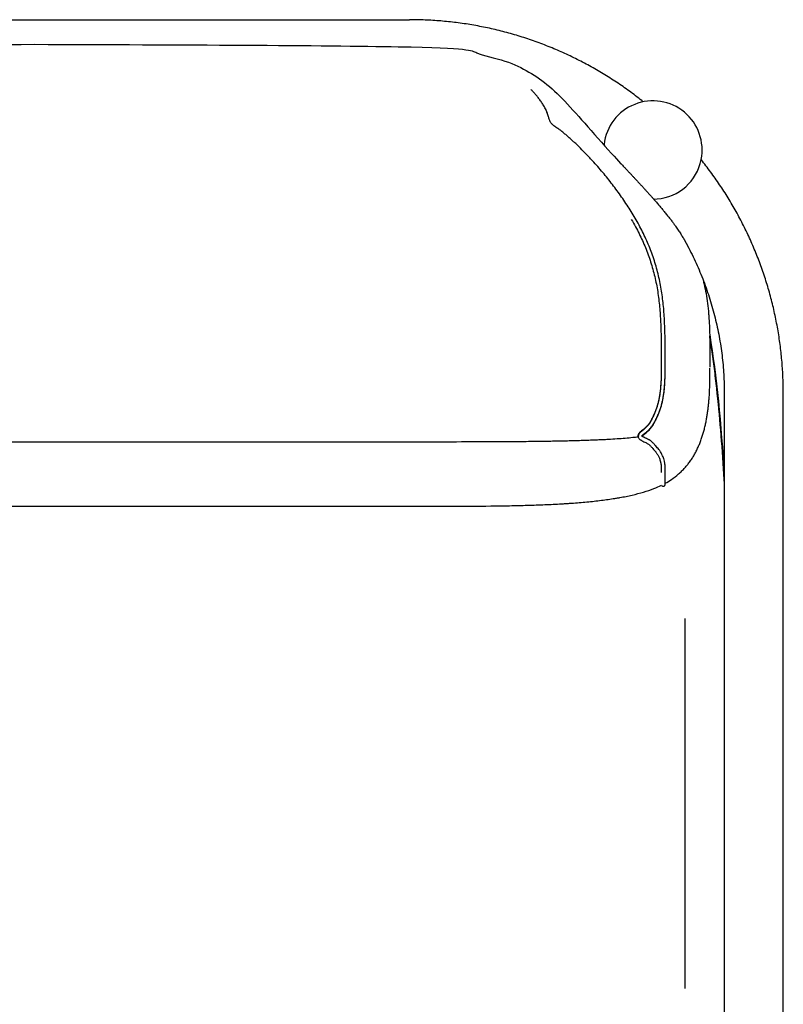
# Model space of a CAD drawing. Header units: millimetres. Extents: x -31695 to -21552, y 579 to 7253.
# Tile 33 of 35: x -25329 to -24931, y 4916 to 5429. Entities that reach past the tile are written whole.
import ezdxf

# ---------------------------------------------------------------- set-up
doc = ezdxf.new("R2010")
doc.units = ezdxf.units.MM
doc.layers.add('2d', color=7, linetype='Continuous', true_color=0x000000)

msp = doc.modelspace()

# ---------------------------------------------------------------- linework, layer by layer
at = {"layer": '2d', "linetype": 'Continuous'}
for p, q in [((-25024.19, 5363.99), (-25024.24, 5363.52)), ((-24998.33, 5335.38), (-24996.6, 5335.52)), ((-24982.08, 5116.8), (-24982.08, 4924.06))]:
    msp.add_line(p, q, dxfattribs=at)
for start, end in [(348.6615, 173.4197), (274.78, 348.6615)]:
    msp.add_arc((-24998.74, 5361.05), 25.62, start, end, dxfattribs=at)
for points, degree in [([(-25516.13, 5428.95), (-25418.49, 5428.95), (-25320.84, 5428.95)], 2), ([(-25320.84, 5428.95), (-25223.19, 5428.95), (-25125.55, 5428.95)], 2), ([(-25021.56, 5372.69), (-25021.56, 5372.69), (-25021.56, 5372.68), (-25021.57, 5372.68)], 3), ([(-24981.12, 5311.87), (-24981.05, 5311.73), (-24980.98, 5311.6), (-24980.82, 5311.3), (-24980.75, 5311.17), (-24980.68, 5311.03)], 5), ([(-24972.47, 5292.66), (-24972.44, 5292.51), (-24972.4, 5292.37), (-24972.37, 5292.23)], 3), ([(-24969.19, 5264.77), (-24965.65, 5243.28), (-24963.23, 5218.33), (-24961.58, 5191.19)], 3), ([(-24963.53, 5217.95), (-24964.69, 5229.39), (-24965.85, 5240.83)], 2), ([(-24961.58, 5234.24), (-24961.58, 4956.02), (-24961.58, 4677.79)], 2), ([(-24930.84, 4677.79), (-24930.84, 4956.02), (-24930.84, 5234.24)], 2), ([(-25004.54, 5211.94), (-25004.54, 5211.94), (-25004.54, 5211.94), (-25004.54, 5211.94)], 3), ([(-25004.54, 5211.93), (-25004.54, 5211.93), (-25004.54, 5211.93), (-25004.54, 5211.93)], 3), ([(-24961.58, 5190.79), (-24961.66, 5192.18), (-24961.73, 5193.56)], 2), ([(-24994.31, 5186.35), (-24994.09, 5185.9), (-24993.56, 5185.68), (-24993.07, 5185.84)], 3), ([(-24992.37, 5186.81), (-24992.37, 5186.81), (-24992.37, 5186.81), (-24992.37, 5186.81)], 3)]:
    msp.add_open_spline(points, degree=degree, dxfattribs=at)
for points, weights in [([(-25003.78, 5386.17), (-25057.15, 5428.95), (-25125.55, 5428.95)], [1, 0.943475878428, 1]), ([(-25054.48, 5382), (-25054.47, 5382), (-25054.47, 5382)], [0.975795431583, 0.975797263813, 0.975799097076]), ([(-24930.84, 5234.24), (-24930.84, 5302.64), (-24973.62, 5356.02)], [1, 0.943475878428, 1]), ([(-24980.68, 5311.03), (-24961.58, 5275.01), (-24961.58, 5234.24)], [0.978375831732, 0.959901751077, 1])]:
    msp.add_rational_spline(points, weights, degree=2, dxfattribs=at)
for points, weights, knots in [([(-25660.56, 5311.87), (-25656.07, 5320.22), (-25650.89, 5328.12), (-25617.41, 5363.19), (-25598.15, 5386.4), (-25580.01, 5402.77), (-25552.3, 5412.35), (-25529.43, 5416.13), (-25320.84, 5416.13)], [0.978821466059, 0.983387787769, 0.990447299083, 1, 1, 1, 1, 1, 1], [-28.834726, -28.834726, -28.834726, -28.834726, 0.043278, 0.043278, 8.699061, 17.354844, 26.010627, 34.66641, 34.66641, 34.66641, 34.66641]), ([(-25320.84, 5416.13), (-25112.25, 5416.13), (-25089.38, 5412.35), (-25061.67, 5402.77), (-25043.53, 5386.4), (-25024.27, 5363.19), (-24990.79, 5328.12), (-24985.61, 5320.22), (-24981.12, 5311.87)], [1, 1, 1, 1, 1, 1, 0.990447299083, 0.983387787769, 0.978821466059], [34.66641, 34.66641, 34.66641, 34.66641, 43.322193, 51.977976, 60.633759, 69.289542, 69.289542, 98.167545, 98.167545, 98.167545, 98.167545])]:
    msp.add_rational_spline(points, weights, degree=3, knots=knots, dxfattribs=at)
for points, knots in [([(-25004.54, 5211.93), (-25004.54, 5211.93), (-25004.52, 5211.99), (-25004.5, 5212.02), (-25004.46, 5212.08), (-25004.4, 5212.16), (-25004.35, 5212.22), (-25004.28, 5212.3), (-25004.19, 5212.4), (-25004.1, 5212.48), (-25004, 5212.58), (-25003.89, 5212.68), (-25003.78, 5212.78), (-25003.65, 5212.89), (-25003.52, 5213), (-25003.38, 5213.11), (-25003.1, 5213.34), (-25002.79, 5213.58), (-25002.49, 5213.81), (-25002.17, 5214.07), (-25001.85, 5214.31), (-25001.53, 5214.58), (-25001.37, 5214.71), (-25001.21, 5214.84), (-25001.06, 5214.98), (-25000.9, 5215.12), (-25000.75, 5215.26), (-25000.61, 5215.4), (-25000.33, 5215.67), (-25000.06, 5215.96), (-24999.82, 5216.26), (-24999.58, 5216.53), (-24999.36, 5216.82), (-24999.16, 5217.12), (-24998.96, 5217.4), (-24998.77, 5217.69), (-24998.59, 5217.98), (-24998.42, 5218.27), (-24998.26, 5218.56), (-24998.1, 5218.86), (-24997.94, 5219.15), (-24997.79, 5219.44), (-24997.65, 5219.73), (-24997.5, 5220.02), (-24997.35, 5220.31), (-24997.21, 5220.6), (-24996.91, 5221.2), (-24996.62, 5221.81), (-24996.34, 5222.42), (-24996.06, 5223.05), (-24995.78, 5223.68), (-24995.53, 5224.32), (-24995.27, 5224.96), (-24995.03, 5225.62), (-24994.81, 5226.28), (-24994.6, 5226.93), (-24994.41, 5227.59), (-24994.23, 5228.25), (-24994.05, 5228.91), (-24993.9, 5229.58), (-24993.75, 5230.24), (-24993.61, 5230.91), (-24993.48, 5231.58), (-24993.37, 5232.25), (-24993.14, 5233.59), (-24992.96, 5234.94), (-24992.83, 5236.29), (-24992.69, 5237.64), (-24992.6, 5238.99), (-24992.53, 5240.34), (-24992.47, 5241.69), (-24992.43, 5243.04), (-24992.4, 5244.39), (-24992.39, 5245.06), (-24992.39, 5245.73), (-24992.38, 5246.4), (-24992.37, 5247.07), (-24992.37, 5247.74), (-24992.37, 5248.41), (-24992.37, 5249.08), (-24992.37, 5249.75), (-24992.37, 5250.42), (-24992.37, 5250.91), (-24992.37, 5251.4), (-24992.37, 5251.89), (-24992.37, 5252.95), (-24992.37, 5254.01), (-24992.37, 5255.07), (-24992.38, 5256.48), (-24992.38, 5257.88), (-24992.39, 5259.29), (-24992.4, 5260.64), (-24992.42, 5261.98), (-24992.44, 5263.33), (-24992.47, 5264.67), (-24992.5, 5266.02), (-24992.54, 5267.36), (-24992.58, 5268.7), (-24992.63, 5270.05), (-24992.69, 5271.39), (-24992.76, 5272.74), (-24992.84, 5274.09), (-24992.93, 5275.44), (-24993.11, 5278.14), (-24993.36, 5280.83), (-24993.7, 5283.51), (-24994.03, 5286.2), (-24994.45, 5288.88), (-24994.97, 5291.54), (-24995.49, 5294.2), (-24996.11, 5296.84), (-24996.84, 5299.45), (-24997.2, 5300.76), (-24997.59, 5302.06), (-24998, 5303.35), (-24998.41, 5304.64), (-24998.85, 5305.92), (-24999.32, 5307.19), (-24999.78, 5308.46), (-25000.27, 5309.72), (-25000.78, 5310.97), (-25001.3, 5312.22), (-25001.83, 5313.46), (-25002.39, 5314.69), (-25003.51, 5317.15), (-25004.72, 5319.57), (-25006, 5321.95), (-25007.29, 5324.32), (-25008.64, 5326.65), (-25010.07, 5328.94), (-25010.78, 5330.08), (-25011.5, 5331.21), (-25012.24, 5332.34), (-25012.98, 5333.46), (-25013.73, 5334.58), (-25014.5, 5335.69), (-25015.27, 5336.8), (-25016.05, 5337.89), (-25016.84, 5338.99), (-25017.62, 5340.07), (-25018.42, 5341.15), (-25019.24, 5342.22), (-25020.86, 5344.37), (-25022.53, 5346.47), (-25024.24, 5348.55), (-25025.1, 5349.58), (-25025.96, 5350.61), (-25026.84, 5351.63), (-25027.72, 5352.65), (-25028.61, 5353.65), (-25029.51, 5354.65), (-25029.96, 5355.15), (-25030.41, 5355.64), (-25030.87, 5356.14), (-25031.32, 5356.63), (-25031.78, 5357.12), (-25032.24, 5357.6), (-25032.71, 5358.09), (-25033.17, 5358.57), (-25033.64, 5359.05), (-25034.1, 5359.53), (-25034.57, 5360.01), (-25035.04, 5360.49), (-25035.98, 5361.44), (-25036.93, 5362.38), (-25037.9, 5363.31), (-25038.39, 5363.78), (-25038.88, 5364.24), (-25039.37, 5364.7), (-25039.86, 5365.15), (-25040.35, 5365.61), (-25040.85, 5366.06), (-25041.34, 5366.51), (-25041.83, 5366.95), (-25042.33, 5367.39), (-25042.58, 5367.62), (-25042.82, 5367.84), (-25043.07, 5368.06), (-25043.32, 5368.28), (-25043.56, 5368.5), (-25043.81, 5368.71), (-25044.31, 5369.16), (-25044.82, 5369.59), (-25045.34, 5370.01), (-25045.87, 5370.45), (-25046.43, 5370.88), (-25046.99, 5371.29), (-25047.57, 5371.71), (-25048.15, 5372.09), (-25048.73, 5372.49), (-25049.01, 5372.68), (-25049.29, 5372.87), (-25049.56, 5373.07), (-25049.82, 5373.25), (-25050.07, 5373.44), (-25050.32, 5373.63), (-25050.54, 5373.8), (-25050.76, 5373.99), (-25050.97, 5374.18), (-25051.07, 5374.26), (-25051.16, 5374.36), (-25051.25, 5374.45), (-25051.34, 5374.54), (-25051.42, 5374.63), (-25051.5, 5374.72), (-25051.65, 5374.9), (-25051.79, 5375.08), (-25051.91, 5375.26), (-25052.04, 5375.45), (-25052.15, 5375.64), (-25052.24, 5375.83), (-25052.35, 5376.02), (-25052.44, 5376.22), (-25052.52, 5376.41), (-25052.6, 5376.62), (-25052.68, 5376.82), (-25052.75, 5377.03), (-25052.81, 5377.2), (-25052.86, 5377.37), (-25052.92, 5377.54), (-25052.93, 5377.58), (-25052.94, 5377.62), (-25052.96, 5377.66), (-25053.03, 5377.88), (-25053.09, 5378.09), (-25053.15, 5378.3), (-25053.27, 5378.68), (-25053.38, 5379.04), (-25053.49, 5379.39), (-25053.51, 5379.45), (-25053.53, 5379.51), (-25053.54, 5379.56), (-25053.68, 5379.98), (-25053.82, 5380.39), (-25053.97, 5380.79), (-25054.04, 5380.99), (-25054.12, 5381.19), (-25054.2, 5381.39), (-25054.28, 5381.58), (-25054.37, 5381.78), (-25054.46, 5381.97), (-25054.63, 5382.34), (-25054.82, 5382.7), (-25055.01, 5383.04), (-25055.2, 5383.39), (-25055.39, 5383.72), (-25055.58, 5384.04), (-25055.78, 5384.36), (-25055.97, 5384.67), (-25056.16, 5384.98), (-25056.55, 5385.59), (-25056.95, 5386.18), (-25057.35, 5386.74), (-25057.75, 5387.3), (-25058.15, 5387.83), (-25058.55, 5388.33), (-25058.75, 5388.58), (-25058.95, 5388.83), (-25059.15, 5389.07), (-25059.35, 5389.31), (-25059.55, 5389.54), (-25059.74, 5389.77), (-25060.13, 5390.23), (-25060.51, 5390.67), (-25060.88, 5391.09), (-25061.25, 5391.5), (-25061.61, 5391.91), (-25061.97, 5392.29), (-25062.08, 5392.41), (-25062.18, 5392.53), (-25062.29, 5392.65)], [0.664476, 0.664476, 0.664476, 0.664476, 0.85077, 0.85077, 0.85077, 1.125821, 1.125821, 1.125821, 1.495463, 1.495463, 1.495463, 1.942599, 1.942599, 1.942599, 2.449587, 2.449587, 2.449587, 3.572949, 3.572949, 3.572949, 4.779847, 4.779847, 4.779847, 5.394602, 5.394602, 5.394602, 5.999227, 5.999227, 5.999227, 7.150229, 7.150229, 7.150229, 8.221784, 8.221784, 8.221784, 9.244076, 9.244076, 9.244076, 10.243888, 10.243888, 10.243888, 11.217579, 11.217579, 11.217579, 12.18026, 12.18026, 12.18026, 14.164807, 14.164807, 14.164807, 16.203044, 16.203044, 16.203044, 18.251022, 18.251022, 18.251022, 20.270865, 20.270865, 20.270865, 22.280309, 22.280309, 22.280309, 24.282293, 24.282293, 24.282293, 28.278846, 28.278846, 28.278846, 32.256933, 32.256933, 32.256933, 36.212909, 36.212909, 36.212909, 38.186035, 38.186035, 38.186035, 40.153811, 40.153811, 40.153811, 42.120713, 42.120713, 42.120713, 43.549242, 43.549242, 43.549242, 46.659783, 46.659783, 46.659783, 50.794727, 50.794727, 50.794727, 54.741235, 54.741235, 54.741235, 58.681334, 58.681334, 58.681334, 62.623881, 62.623881, 62.623881, 66.582563, 66.582563, 66.582563, 74.499343, 74.499343, 74.499343, 82.433366, 82.433366, 82.433366, 90.375573, 90.375573, 90.375573, 94.342318, 94.342318, 94.342318, 98.307756, 98.307756, 98.307756, 102.273583, 102.273583, 102.273583, 106.236844, 106.236844, 106.236844, 114.170985, 114.170985, 114.170985, 122.09374, 122.09374, 122.09374, 126.045397, 126.045397, 126.045397, 130.005064, 130.005064, 130.005064, 133.964197, 133.964197, 133.964197, 137.912379, 137.912379, 137.912379, 145.816244, 145.816244, 145.816244, 149.774245, 149.774245, 149.774245, 153.723271, 153.723271, 153.723271, 155.700006, 155.700006, 155.700006, 157.673979, 157.673979, 157.673979, 159.648658, 159.648658, 159.648658, 161.620506, 161.620506, 161.620506, 165.569892, 165.569892, 165.569892, 167.553008, 167.553008, 167.553008, 169.531423, 169.531423, 169.531423, 171.497337, 171.497337, 171.497337, 172.480161, 172.480161, 172.480161, 173.453973, 173.453973, 173.453973, 175.440445, 175.440445, 175.440445, 177.499659, 177.499659, 177.499659, 179.581023, 179.581023, 179.581023, 180.575605, 180.575605, 180.575605, 181.50794, 181.50794, 181.50794, 182.372171, 182.372171, 182.372171, 182.781077, 182.781077, 182.781077, 183.174701, 183.174701, 183.174701, 183.953888, 183.953888, 183.953888, 184.74473, 184.74473, 184.74473, 185.571344, 185.571344, 185.571344, 186.449577, 186.449577, 186.449577, 187.188752, 187.188752, 187.188752, 187.372465, 187.372465, 187.372465, 188.320796, 188.320796, 188.320796, 190.007407, 190.007407, 190.007407, 190.282079, 190.282079, 190.282079, 192.304348, 192.304348, 192.304348, 193.322537, 193.322537, 193.322537, 194.337501, 194.337501, 194.337501, 196.337456, 196.337456, 196.337456, 198.321377, 198.321377, 198.321377, 200.294221, 200.294221, 200.294221, 204.250762, 204.250762, 204.250762, 208.211168, 208.211168, 208.211168, 210.192856, 210.192856, 210.192856, 212.16222, 212.16222, 212.16222, 216.098225, 216.098225, 216.098225, 220.03058, 220.03058, 220.03058, 221.255663, 221.255663, 221.255663, 221.255663]), ([(-25053.3, 5378.79), (-25053.35, 5378.95), (-25053.39, 5379.1), (-25053.44, 5379.26), (-25053.49, 5379.44), (-25053.55, 5379.62), (-25053.61, 5379.79), (-25053.73, 5380.16), (-25053.86, 5380.52), (-25053.99, 5380.87), (-25054.13, 5381.22), (-25054.27, 5381.55), (-25054.41, 5381.88), (-25054.43, 5381.92), (-25054.45, 5381.96), (-25054.47, 5382)], [380.525049, 380.525049, 380.525049, 380.525049, 381.323863, 381.323863, 381.323863, 382.272074, 382.272074, 382.272074, 384.270241, 384.270241, 384.270241, 386.261775, 386.261775, 386.261775, 386.509954, 386.509954, 386.509954, 386.509954]), ([(-25010.02, 5324.9), (-25009.26, 5323.61), (-25008.52, 5322.3), (-25007.8, 5320.97), (-25006.54, 5318.64), (-25005.35, 5316.26), (-25004.26, 5313.84), (-25003.71, 5312.64), (-25003.18, 5311.42), (-25002.68, 5310.19), (-25002.18, 5308.97), (-25001.7, 5307.73), (-25001.24, 5306.48), (-25000.79, 5305.24), (-25000.36, 5303.98), (-24999.95, 5302.72), (-24999.55, 5301.46), (-24999.16, 5300.19), (-24998.81, 5298.91), (-24998.1, 5296.34), (-24997.49, 5293.76), (-24996.98, 5291.15), (-24996.47, 5288.53), (-24996.06, 5285.9), (-24995.73, 5283.26), (-24995.4, 5280.61), (-24995.16, 5277.96), (-24994.97, 5275.3), (-24994.88, 5273.96), (-24994.8, 5272.63), (-24994.74, 5271.3), (-24994.68, 5269.96), (-24994.63, 5268.63), (-24994.59, 5267.3), (-24994.55, 5265.96), (-24994.51, 5264.63), (-24994.49, 5263.29), (-24994.47, 5261.96), (-24994.45, 5260.62), (-24994.44, 5259.28), (-24994.43, 5257.87), (-24994.43, 5256.47), (-24994.42, 5255.06), (-24994.42, 5254), (-24994.42, 5252.94), (-24994.42, 5251.88), (-24994.42, 5251.4), (-24994.42, 5250.91), (-24994.42, 5250.42), (-24994.42, 5249.76), (-24994.42, 5249.09), (-24994.42, 5248.42), (-24994.42, 5247.75), (-24994.42, 5247.09), (-24994.43, 5246.42), (-24994.43, 5245.75), (-24994.44, 5245.09), (-24994.45, 5244.42), (-24994.48, 5243.09), (-24994.52, 5241.77), (-24994.58, 5240.44), (-24994.65, 5239.13), (-24994.74, 5237.81), (-24994.87, 5236.5), (-24995, 5235.19), (-24995.17, 5233.89), (-24995.39, 5232.59), (-24995.5, 5231.95), (-24995.62, 5231.31), (-24995.76, 5230.67), (-24995.89, 5230.04), (-24996.04, 5229.4), (-24996.21, 5228.78), (-24996.38, 5228.15), (-24996.56, 5227.53), (-24996.76, 5226.92), (-24996.96, 5226.3), (-24997.19, 5225.69), (-24997.43, 5225.08), (-24997.67, 5224.47), (-24997.94, 5223.87), (-24998.21, 5223.27), (-24998.48, 5222.68), (-24998.76, 5222.09), (-24999.05, 5221.51), (-24999.19, 5221.22), (-24999.33, 5220.94), (-24999.48, 5220.65), (-24999.62, 5220.38), (-24999.76, 5220.1), (-24999.9, 5219.83), (-25000.05, 5219.56), (-25000.19, 5219.3), (-25000.35, 5219.04), (-25000.5, 5218.78), (-25000.66, 5218.54), (-25000.83, 5218.29), (-25001.01, 5218.05), (-25001.19, 5217.81), (-25001.38, 5217.58), (-25001.59, 5217.33), (-25001.81, 5217.09), (-25002.04, 5216.87), (-25002.17, 5216.74), (-25002.29, 5216.63), (-25002.42, 5216.51), (-25002.56, 5216.39), (-25002.7, 5216.27), (-25002.84, 5216.16), (-25003.13, 5215.91), (-25003.45, 5215.67), (-25003.75, 5215.43), (-25004.07, 5215.18), (-25004.37, 5214.95), (-25004.68, 5214.7), (-25004.83, 5214.58), (-25004.98, 5214.45), (-25005.12, 5214.32), (-25005.27, 5214.2), (-25005.4, 5214.07), (-25005.54, 5213.94), (-25005.67, 5213.81), (-25005.8, 5213.68), (-25005.91, 5213.54), (-25006.04, 5213.4), (-25006.14, 5213.25), (-25006.24, 5213.1), (-25006.34, 5212.93), (-25006.43, 5212.76), (-25006.49, 5212.57), (-25006.52, 5212.47), (-25006.55, 5212.37), (-25006.56, 5212.27), (-25006.58, 5212.17), (-25006.59, 5212.07), (-25006.59, 5211.94)], [244.825087, 244.825087, 244.825087, 244.825087, 249.248856, 249.248856, 249.248856, 257.047414, 257.047414, 257.047414, 260.937073, 260.937073, 260.937073, 264.826796, 264.826796, 264.826796, 268.714627, 268.714627, 268.714627, 272.603271, 272.603271, 272.603271, 280.392005, 280.392005, 280.392005, 288.19056, 288.19056, 288.19056, 296.000773, 296.000773, 296.000773, 299.918193, 299.918193, 299.918193, 303.827793, 303.827793, 303.827793, 307.743191, 307.743191, 307.743191, 311.671977, 311.671977, 311.671977, 315.797239, 315.797239, 315.797239, 318.90695, 318.90695, 318.90695, 320.333589, 320.333589, 320.333589, 322.295076, 322.295076, 322.295076, 324.253288, 324.253288, 324.253288, 326.208582, 326.208582, 326.208582, 330.102461, 330.102461, 330.102461, 333.981043, 333.981043, 333.981043, 337.841199, 337.841199, 337.841199, 339.760689, 339.760689, 339.760689, 341.673265, 341.673265, 341.673265, 343.579943, 343.579943, 343.579943, 345.502924, 345.502924, 345.502924, 347.445745, 347.445745, 347.445745, 349.372563, 349.372563, 349.372563, 350.317051, 350.317051, 350.317051, 351.242799, 351.242799, 351.242799, 352.145414, 352.145414, 352.145414, 353.02927, 353.02927, 353.02927, 353.930842, 353.930842, 353.930842, 354.891961, 354.891961, 354.891961, 355.401614, 355.401614, 355.401614, 355.94462, 355.94462, 355.94462, 357.092269, 357.092269, 357.092269, 358.259345, 358.259345, 358.259345, 358.8354, 358.8354, 358.8354, 359.397026, 359.397026, 359.397026, 359.946551, 359.946551, 359.946551, 360.499153, 360.499153, 360.499153, 361.087273, 361.087273, 361.087273, 361.398314, 361.398314, 361.398314, 361.696496, 361.696496, 361.696496, 361.696496]), ([(-24972.37, 5292.23), (-24971.98, 5290.66), (-24971.64, 5289.1), (-24971.34, 5287.52), (-24971.02, 5285.81), (-24970.74, 5284.09), (-24970.5, 5282.35), (-24970.26, 5280.62), (-24970.06, 5278.87), (-24969.89, 5277.1), (-24969.88, 5277.03), (-24969.88, 5276.96), (-24969.87, 5276.88), (-24969.86, 5276.81), (-24969.85, 5276.73), (-24969.85, 5276.66), (-24969.84, 5276.59), (-24969.83, 5276.51), (-24969.83, 5276.44), (-24969.82, 5276.37), (-24969.82, 5276.29), (-24969.81, 5276.22), (-24969.8, 5276.14), (-24969.8, 5276.07), (-24969.79, 5276), (-24969.78, 5275.92), (-24969.78, 5275.85), (-24969.77, 5275.77), (-24969.76, 5275.7), (-24969.76, 5275.63), (-24969.75, 5275.55), (-24969.75, 5275.48), (-24969.74, 5275.4), (-24969.73, 5275.33), (-24969.73, 5275.25), (-24969.72, 5275.18), (-24969.72, 5275.11), (-24969.71, 5275.03), (-24969.7, 5274.96), (-24969.7, 5274.88), (-24969.69, 5274.81), (-24969.69, 5274.73), (-24969.68, 5274.66), (-24969.67, 5274.58), (-24969.67, 5274.51), (-24969.66, 5274.44), (-24969.65, 5274.29), (-24969.64, 5274.14), (-24969.63, 5273.99), (-24969.61, 5273.65), (-24969.58, 5273.24), (-24969.54, 5272.64), (-24969.52, 5272.4), (-24969.5, 5272.02), (-24969.49, 5271.85), (-24969.48, 5271.73), (-24969.48, 5271.65), (-24969.47, 5271.6), (-24969.47, 5271.6)], [0.427475, 0.427475, 0.427475, 0.427475, 5.127409, 5.127409, 5.127409, 10.241425, 10.241425, 10.241425, 15.400345, 15.400345, 15.400345, 15.617066, 15.617066, 15.617066, 16.617066, 16.617066, 16.617066, 17.617066, 17.617066, 17.617066, 18.617066, 18.617066, 18.617066, 19.617066, 19.617066, 19.617066, 20.617066, 20.617066, 20.617066, 21.617066, 21.617066, 21.617066, 22.617066, 22.617066, 22.617066, 23.617066, 23.617066, 23.617066, 24.617066, 24.617066, 24.617066, 25.617066, 25.617066, 25.617066, 25.835908, 25.835908, 25.835908, 26.274236, 26.274236, 26.274236, 27.41083, 27.41083, 28.099443, 28.099443, 28.624812, 28.624812, 28.624812, 28.980611, 28.980611, 28.980611, 28.980611]), ([(-24969.47, 5271.6), (-24969.47, 5271.6), (-24969.47, 5271.55), (-24969.46, 5271.43), (-24969.46, 5271.35), (-24969.45, 5271.13), (-24969.44, 5270.97), (-24969.42, 5270.66), (-24969.41, 5270.52), (-24969.38, 5269.93), (-24969.36, 5269.43), (-24969.3, 5268.07), (-24969.27, 5267.21), (-24969.24, 5266.19), (-24969.21, 5265.3), (-24969.18, 5264.34), (-24969.16, 5263.33), (-24969.14, 5262.39), (-24969.12, 5261.42), (-24969.11, 5260.38), (-24969.08, 5258.43), (-24969.07, 5256.33), (-24969.06, 5254.2), (-24969.06, 5253.13), (-24969.06, 5252.03), (-24969.06, 5250.93), (-24969.06, 5250.37), (-24969.06, 5249.81), (-24969.06, 5248.8), (-24969.06, 5248.32), (-24969.06, 5247.8)], [28.980626, 28.980626, 28.980626, 28.980626, 29.310659, 29.310659, 29.623379, 29.623379, 30.292338, 30.292338, 30.996595, 30.996595, 33.023264, 33.023264, 37.24168, 37.24168, 37.24168, 40.969462, 40.969462, 40.969462, 44.390209, 44.390209, 44.390209, 50.917365, 50.917365, 50.917365, 54.213018, 54.213018, 54.213018, 55.951928, 55.951928, 57.322283, 57.322283, 57.322283, 57.322283]), ([(-24961.58, 5188.46), (-24961.65, 5189.67), (-24961.72, 5190.87), (-24961.8, 5192.08), (-24962.26, 5199.75), (-24962.8, 5207.43), (-24963.43, 5215.09), (-24964.03, 5222.34), (-24964.71, 5229.59), (-24965.51, 5236.82), (-24965.89, 5240.26), (-24966.29, 5243.71), (-24966.73, 5247.14), (-24967.15, 5250.46), (-24967.6, 5253.77), (-24968.08, 5257.07), (-24968.43, 5259.47), (-24968.79, 5261.85), (-24969.18, 5264.24)], [509.253231, 509.253231, 509.253231, 509.253231, 512.788267, 512.788267, 512.788267, 535.303993, 535.303993, 535.303993, 556.604077, 556.604077, 556.604077, 566.747611, 566.747611, 566.747611, 576.527596, 576.527596, 576.527596, 583.604247, 583.604247, 583.604247, 583.604247]), ([(-24994.42, 5247.06), (-24994.43, 5245.73), (-24994.45, 5244.41), (-24994.48, 5243.09), (-24994.52, 5241.76), (-24994.57, 5240.43), (-24994.65, 5239.11), (-24994.7, 5238.45), (-24994.75, 5237.79), (-24994.81, 5237.13), (-24994.86, 5236.47), (-24994.93, 5235.81), (-24995.01, 5235.16), (-24995.17, 5233.85), (-24995.37, 5232.55), (-24995.62, 5231.26), (-24995.88, 5229.98), (-24996.19, 5228.71), (-24996.56, 5227.46), (-24996.75, 5226.84), (-24996.96, 5226.23), (-24997.18, 5225.62), (-24997.41, 5225.01), (-24997.66, 5224.4), (-24997.92, 5223.81), (-24998.17, 5223.21), (-24998.45, 5222.61), (-24998.73, 5222.03), (-24998.87, 5221.73), (-24999.01, 5221.44), (-24999.15, 5221.15), (-24999.29, 5220.87), (-24999.43, 5220.59), (-24999.57, 5220.31), (-24999.71, 5220.04), (-24999.86, 5219.77), (-25000, 5219.5), (-25000.15, 5219.24), (-25000.3, 5218.98), (-25000.46, 5218.73), (-25000.62, 5218.47), (-25000.78, 5218.22), (-25000.96, 5217.98), (-25001.14, 5217.73), (-25001.34, 5217.49), (-25001.54, 5217.25), (-25001.75, 5217), (-25001.98, 5216.77), (-25002.22, 5216.54), (-25002.48, 5216.29), (-25002.75, 5216.05), (-25003.03, 5215.82), (-25003.32, 5215.57), (-25003.62, 5215.32), (-25003.91, 5215.08), (-25004.21, 5214.83), (-25004.49, 5214.6), (-25004.78, 5214.34), (-25004.91, 5214.22), (-25005.04, 5214.1), (-25005.17, 5213.97), (-25005.3, 5213.85), (-25005.43, 5213.72), (-25005.55, 5213.59), (-25005.67, 5213.45), (-25005.77, 5213.32), (-25005.88, 5213.17), (-25005.98, 5213.03), (-25006.07, 5212.88), (-25006.15, 5212.71), (-25006.24, 5212.54), (-25006.3, 5212.35), (-25006.34, 5212.16), (-25006.36, 5212.01), (-25006.37, 5211.85), (-25006.36, 5211.61)], [693.23354, 693.23354, 693.23354, 693.23354, 697.116087, 697.116087, 697.116087, 701.013661, 701.013661, 701.013661, 702.956383, 702.956383, 702.956383, 704.894532, 704.894532, 704.894532, 708.764779, 708.764779, 708.764779, 712.608287, 712.608287, 712.608287, 714.523105, 714.523105, 714.523105, 716.452486, 716.452486, 716.452486, 718.386886, 718.386886, 718.386886, 719.35028, 719.35028, 719.35028, 720.291732, 720.291732, 720.291732, 721.205966, 721.205966, 721.205966, 722.111294, 722.111294, 722.111294, 723.018499, 723.018499, 723.018499, 723.950504, 723.950504, 723.950504, 724.934944, 724.934944, 724.934944, 726.015178, 726.015178, 726.015178, 727.161322, 727.161322, 727.161322, 728.293372, 728.293372, 728.293372, 728.836938, 728.836938, 728.836938, 729.382276, 729.382276, 729.382276, 729.920085, 729.920085, 729.920085, 730.47436, 730.47436, 730.47436, 731.080056, 731.080056, 731.080056, 731.557475, 731.557475, 731.557475, 731.557475]), ([(-25004.3, 5211.83), (-25004.29, 5211.87), (-25004.24, 5211.94), (-25004.21, 5211.99), (-25004.15, 5212.06), (-25004.08, 5212.15), (-25004.02, 5212.22), (-25003.93, 5212.32), (-25003.84, 5212.42), (-25003.74, 5212.51), (-25003.64, 5212.61), (-25003.52, 5212.71), (-25003.41, 5212.81), (-25003.16, 5213.04), (-25002.88, 5213.28), (-25002.61, 5213.5), (-25002.31, 5213.75), (-25002, 5214), (-25001.7, 5214.25), (-25001.39, 5214.51), (-25001.09, 5214.78), (-25000.8, 5215.06), (-25000.52, 5215.33), (-25000.24, 5215.62), (-24999.99, 5215.91), (-24999.75, 5216.19), (-24999.52, 5216.47), (-24999.31, 5216.77), (-24999.1, 5217.05), (-24998.9, 5217.34), (-24998.72, 5217.64), (-24998.54, 5217.93), (-24998.37, 5218.22), (-24998.21, 5218.51), (-24998.05, 5218.8), (-24997.9, 5219.09), (-24997.75, 5219.38), (-24997.6, 5219.67), (-24997.46, 5219.96), (-24997.31, 5220.25), (-24997.17, 5220.54), (-24997.02, 5220.84), (-24996.88, 5221.14), (-24996.59, 5221.75), (-24996.3, 5222.37), (-24996.03, 5222.99), (-24995.76, 5223.62), (-24995.5, 5224.26), (-24995.26, 5224.91), (-24995.02, 5225.55), (-24994.8, 5226.21), (-24994.6, 5226.87), (-24994.2, 5228.18), (-24993.88, 5229.51), (-24993.61, 5230.86), (-24993.35, 5232.2), (-24993.14, 5233.55), (-24992.98, 5234.91), (-24992.9, 5235.59), (-24992.82, 5236.27), (-24992.76, 5236.94), (-24992.7, 5237.62), (-24992.65, 5238.3), (-24992.61, 5238.98), (-24992.52, 5240.33), (-24992.47, 5241.68), (-24992.43, 5243.03), (-24992.4, 5244.38), (-24992.38, 5245.72), (-24992.38, 5247.06)], [191.584543, 191.584543, 191.584543, 191.584543, 191.836992, 191.836992, 191.836992, 192.169989, 192.169989, 192.169989, 192.578945, 192.578945, 192.578945, 193.036672, 193.036672, 193.036672, 194.09163, 194.09163, 194.09163, 195.259165, 195.259165, 195.259165, 196.460282, 196.460282, 196.460282, 197.620365, 197.620365, 197.620365, 198.715067, 198.715067, 198.715067, 199.76007, 199.76007, 199.76007, 200.768159, 200.768159, 200.768159, 201.743738, 201.743738, 201.743738, 202.709061, 202.709061, 202.709061, 203.6962, 203.6962, 203.6962, 205.700031, 205.700031, 205.700031, 207.730377, 207.730377, 207.730377, 209.759801, 209.759801, 209.759801, 213.793075, 213.793075, 213.793075, 217.804751, 217.804751, 217.804751, 219.799243, 219.799243, 219.799243, 221.789026, 221.789026, 221.789026, 225.752911, 225.752911, 225.752911, 229.681038, 229.681038, 229.681038, 229.681038]), ([(-24992.37, 5187.35), (-24991.25, 5187.96), (-24990.17, 5188.62), (-24989.11, 5189.33), (-24987.8, 5190.21), (-24986.55, 5191.16), (-24985.36, 5192.2), (-24985.07, 5192.45), (-24984.78, 5192.7), (-24984.5, 5192.96), (-24984.22, 5193.22), (-24983.95, 5193.48), (-24983.67, 5193.75), (-24983.14, 5194.28), (-24982.61, 5194.82), (-24982.11, 5195.38), (-24981.61, 5195.94), (-24981.13, 5196.51), (-24980.66, 5197.09), (-24980.43, 5197.38), (-24980.2, 5197.68), (-24979.98, 5197.97), (-24979.76, 5198.27), (-24979.54, 5198.57), (-24979.32, 5198.87), (-24979.11, 5199.17), (-24978.9, 5199.48), (-24978.69, 5199.79), (-24978.49, 5200.1), (-24978.29, 5200.41), (-24978.09, 5200.72), (-24977.7, 5201.35), (-24977.32, 5201.98), (-24976.96, 5202.63), (-24976.6, 5203.28), (-24976.26, 5203.93), (-24975.93, 5204.6), (-24975.61, 5205.26), (-24975.29, 5205.93), (-24975, 5206.61), (-24974.7, 5207.3), (-24974.42, 5207.98), (-24974.15, 5208.68), (-24973.88, 5209.37), (-24973.63, 5210.07), (-24973.39, 5210.78), (-24973.15, 5211.49), (-24972.92, 5212.2), (-24972.7, 5212.91), (-24972.6, 5213.27), (-24972.49, 5213.63), (-24972.39, 5213.99), (-24972.29, 5214.35), (-24972.19, 5214.71), (-24972.1, 5215.07), (-24971.91, 5215.79), (-24971.73, 5216.51), (-24971.56, 5217.24), (-24971.4, 5217.97), (-24971.24, 5218.69), (-24971.09, 5219.42), (-24970.95, 5220.15), (-24970.81, 5220.88), (-24970.69, 5221.61), (-24970.56, 5222.33), (-24970.45, 5223.05), (-24970.34, 5223.78), (-24970.23, 5224.5), (-24970.13, 5225.22), (-24970.04, 5225.94), (-24970, 5226.3), (-24969.96, 5226.65), (-24969.91, 5227.01), (-24969.87, 5227.37), (-24969.84, 5227.72), (-24969.8, 5228.08), (-24969.72, 5228.78), (-24969.66, 5229.48), (-24969.6, 5230.18), (-24969.54, 5230.87), (-24969.48, 5231.56), (-24969.44, 5232.25), (-24969.34, 5233.6), (-24969.27, 5234.95), (-24969.22, 5236.29), (-24969.16, 5237.59), (-24969.13, 5238.89), (-24969.1, 5240.19), (-24969.08, 5241.44), (-24969.07, 5242.69), (-24969.06, 5243.93), (-24969.06, 5244.54), (-24969.06, 5245.14), (-24969.06, 5245.74), (-24969.06, 5246.19), (-24969.06, 5246.94), (-24969.06, 5247.37)], [1.132255, 1.132255, 1.132255, 1.132255, 4.856313, 4.856313, 4.856313, 9.466042, 9.466042, 9.466042, 10.589543, 10.589543, 10.589543, 11.704316, 11.704316, 11.704316, 13.912742, 13.912742, 13.912742, 16.099981, 16.099981, 16.099981, 17.188025, 17.188025, 17.188025, 18.273605, 18.273605, 18.273605, 19.357497, 19.357497, 19.357497, 20.44039, 20.44039, 20.44039, 22.605695, 22.605695, 22.605695, 24.773079, 24.773079, 24.773079, 26.944919, 26.944919, 26.944919, 29.122245, 29.122245, 29.122245, 31.304817, 31.304817, 31.304817, 33.491223, 33.491223, 33.491223, 34.585091, 34.585091, 34.585091, 35.678918, 35.678918, 35.678918, 37.864656, 37.864656, 37.864656, 40.04414, 40.04414, 40.04414, 42.212463, 42.212463, 42.212463, 44.364142, 44.364142, 44.364142, 46.493228, 46.493228, 46.493228, 47.547316, 47.547316, 47.547316, 48.593392, 48.593392, 48.593392, 50.66042, 50.66042, 50.66042, 52.69343, 52.69343, 52.69343, 56.6555, 56.6555, 56.6555, 60.475948, 60.475948, 60.475948, 64.152485, 64.152485, 64.152485, 65.936566, 65.936566, 65.936566, 67.54065, 67.54065, 67.54065, 67.54065]), ([(-25635.33, 5211.61), (-25634.36, 5211.5), (-25632.15, 5211.26), (-25628.56, 5210.92), (-25624.34, 5210.6), (-25620.79, 5210.38), (-25618.21, 5210.24), (-25616.43, 5210.15), (-25614.09, 5210.05), (-25611.12, 5209.93), (-25607.98, 5209.82), (-25604.66, 5209.71), (-25601.17, 5209.61), (-25598.12, 5209.54), (-25595.91, 5209.49), (-25594.63, 5209.46), (-25592.68, 5209.42), (-25589.69, 5209.37), (-25584.19, 5209.28), (-25576.99, 5209.19), (-25567.88, 5209.12), (-25555.15, 5209.05), (-25538.23, 5209.02), (-25509.49, 5209.02), (-25471.19, 5209.02), (-25422.4, 5209.02), (-25371.97, 5209.02), (-25337.8, 5209.02), (-25320.84, 5209.02)], [-3.986563, -3.986563, -3.986563, -3.986563, -3.9375, -3.875, -3.8125, -3.75, -3.734375, -3.71875, -3.6875, -3.65625, -3.625, -3.59375, -3.5625, -3.53125, -3.515625, -3.507812, -3.5, -3.46875, -3.4375, -3.375, -3.3125, -3.25, -3.125, -3, -2.75, -2.5, -2.25, -2.003579, -2.003579, -2.003579, -2.003579]), ([(-25320.84, 5209.02), (-25303.88, 5209.02), (-25269.71, 5209.02), (-25219.28, 5209.02), (-25170.49, 5209.02), (-25132.19, 5209.02), (-25103.45, 5209.02), (-25086.53, 5209.05), (-25073.8, 5209.12), (-25064.69, 5209.19), (-25057.49, 5209.28), (-25051.99, 5209.37), (-25049, 5209.42), (-25047.05, 5209.46), (-25045.77, 5209.49), (-25043.56, 5209.54), (-25040.51, 5209.61), (-25037.02, 5209.71), (-25033.7, 5209.82), (-25030.56, 5209.93), (-25027.59, 5210.05), (-25025.25, 5210.15), (-25023.47, 5210.24), (-25020.89, 5210.38), (-25017.34, 5210.6), (-25013.12, 5210.92), (-25009.53, 5211.26), (-25007.32, 5211.5), (-25006.36, 5211.61)], [-2.003579, -2.003579, -2.003579, -2.003579, -1.757158, -1.507158, -1.257158, -1.007158, -0.882158, -0.757158, -0.694658, -0.632158, -0.569658, -0.538408, -0.507158, -0.499345, -0.491533, -0.475908, -0.444658, -0.413408, -0.382158, -0.350908, -0.319658, -0.288408, -0.272783, -0.257158, -0.194658, -0.132158, -0.069658, -0.020594, -0.020594, -0.020594, -0.020594]), ([(-25006.59, 5211.94), (-25006.58, 5211.82), (-25006.57, 5211.71), (-25006.55, 5211.6), (-25006.52, 5211.49), (-25006.49, 5211.39), (-25006.45, 5211.29), (-25006.37, 5211.1), (-25006.27, 5210.94), (-25006.15, 5210.78), (-25006.03, 5210.63), (-25005.91, 5210.5), (-25005.77, 5210.38), (-25005.64, 5210.27), (-25005.5, 5210.16), (-25005.35, 5210.06), (-25005.21, 5209.96), (-25005.06, 5209.86), (-25004.9, 5209.77), (-25004.75, 5209.68), (-25004.59, 5209.59), (-25004.43, 5209.51), (-25004.11, 5209.34), (-25003.79, 5209.19), (-25003.46, 5209.03), (-25003.15, 5208.88), (-25002.83, 5208.73), (-25002.53, 5208.59), (-25002.38, 5208.51), (-25002.24, 5208.44), (-25002.1, 5208.37), (-25001.97, 5208.3), (-25001.85, 5208.23), (-25001.73, 5208.15), (-25001.5, 5208.02), (-25001.28, 5207.87), (-25001.08, 5207.73), (-25000.89, 5207.59), (-25000.71, 5207.44), (-25000.54, 5207.3), (-25000.38, 5207.15), (-25000.23, 5207.01), (-25000.08, 5206.86), (-24999.93, 5206.71), (-24999.79, 5206.56), (-24999.66, 5206.4), (-24999.51, 5206.25), (-24999.38, 5206.09), (-24999.24, 5205.93), (-24999.1, 5205.77), (-24998.96, 5205.61), (-24998.83, 5205.45), (-24998.55, 5205.14), (-24998.28, 5204.84), (-24998.03, 5204.55), (-24997.78, 5204.26), (-24997.54, 5203.98), (-24997.32, 5203.71), (-24997.21, 5203.57), (-24997.11, 5203.44), (-24997.01, 5203.31), (-24996.92, 5203.18), (-24996.83, 5203.06), (-24996.74, 5202.93), (-24996.57, 5202.68), (-24996.41, 5202.44), (-24996.27, 5202.2), (-24996.13, 5201.96), (-24996, 5201.72), (-24995.89, 5201.49), (-24995.77, 5201.26), (-24995.66, 5201.04), (-24995.57, 5200.82), (-24995.44, 5200.53), (-24995.33, 5200.26), (-24995.23, 5199.99), (-24995.18, 5199.86), (-24995.14, 5199.73), (-24995.1, 5199.6), (-24994.97, 5199.21), (-24994.88, 5198.85), (-24994.8, 5198.5), (-24994.76, 5198.33), (-24994.72, 5198.16), (-24994.69, 5197.99), (-24994.66, 5197.83), (-24994.64, 5197.66), (-24994.61, 5197.5), (-24994.57, 5197.19), (-24994.53, 5196.88), (-24994.5, 5196.59), (-24994.48, 5196.3), (-24994.46, 5196.02), (-24994.45, 5195.75), (-24994.44, 5195.49), (-24994.43, 5195.23), (-24994.42, 5194.98), (-24994.42, 5194.73), (-24994.42, 5194.49), (-24994.42, 5194.26), (-24994.42, 5194.03), (-24994.42, 5193.8), (-24994.42, 5193.59), (-24994.42, 5193.39), (-24994.42, 5193.21), (-24994.42, 5193.03)], [0, 0, 0, 0, 0.345936, 0.345936, 0.345936, 0.668049, 0.668049, 0.668049, 1.285716, 1.285716, 1.285716, 1.85972, 1.85972, 1.85972, 2.425341, 2.425341, 2.425341, 2.997732, 2.997732, 2.997732, 3.580951, 3.580951, 3.580951, 4.761831, 4.761831, 4.761831, 5.919443, 5.919443, 5.919443, 6.471763, 6.471763, 6.471763, 6.990442, 6.990442, 6.990442, 7.968763, 7.968763, 7.968763, 8.888168, 8.888168, 8.888168, 9.791172, 9.791172, 9.791172, 10.707568, 10.707568, 10.707568, 11.652604, 11.652604, 11.652604, 12.611135, 12.611135, 12.611135, 14.564588, 14.564588, 14.564588, 16.531331, 16.531331, 16.531331, 17.507268, 17.507268, 17.507268, 18.479099, 18.479099, 18.479099, 20.410447, 20.410447, 20.410447, 22.344681, 22.344681, 22.344681, 24.284934, 24.284934, 24.284934, 26.880179, 26.880179, 26.880179, 28.176505, 28.176505, 28.176505, 32.076765, 32.076765, 32.076765, 34.029384, 34.029384, 34.029384, 35.983276, 35.983276, 35.983276, 39.894837, 39.894837, 39.894837, 43.812492, 43.812492, 43.812492, 47.74237, 47.74237, 47.74237, 51.675997, 51.675997, 51.675997, 55.60312, 55.60312, 55.60312, 59.179115, 59.179115, 59.179115, 59.179115]), ([(-25004.54, 5212), (-25004.54, 5212), (-25004.54, 5212), (-25004.54, 5212), (-25004.54, 5212), (-25004.54, 5211.99), (-25004.54, 5211.98), (-25004.54, 5211.97), (-25004.54, 5211.97), (-25004.54, 5211.97), (-25004.54, 5211.96), (-25004.54, 5211.96), (-25004.54, 5211.96), (-25004.54, 5211.95), (-25004.54, 5211.95), (-25004.54, 5211.95)], [0.04023054, 0.04023054, 0.04023054, 0.04023054, 0.04406163, 0.04406163, 0.04406163, 0.08987424, 0.08987424, 0.08987424, 0.10870071, 0.10870071, 0.10870071, 0.12817989, 0.12817989, 0.12817989, 0.14016686, 0.14016686, 0.14016686, 0.14016686]), ([(-25004.54, 5211.94), (-25004.54, 5211.94), (-25004.54, 5211.94), (-25004.54, 5211.94), (-25004.54, 5211.94), (-25004.54, 5211.94), (-25004.54, 5211.94), (-25004.54, 5211.94), (-25004.54, 5211.94), (-25004.54, 5211.94), (-25004.54, 5211.93), (-25004.54, 5211.93), (-25004.54, 5211.93)], [0.55737304, 0.55737304, 0.55737304, 0.55737304, 0.55961588, 0.55961588, 0.55961588, 0.56414293, 0.56414293, 0.56414293, 0.57847908, 0.57847908, 0.57847908, 0.59884168, 0.59884168, 0.59884168, 0.59884168]), ([(-24992.37, 5186.81), (-24992.37, 5186.96), (-24992.37, 5187.03), (-24992.37, 5187.12), (-24992.37, 5187.22), (-24992.37, 5187.34), (-24992.37, 5187.49), (-24992.37, 5187.63), (-24992.37, 5187.79), (-24992.37, 5187.97), (-24992.37, 5188.08), (-24992.37, 5188.2), (-24992.37, 5188.33), (-24992.37, 5188.46), (-24992.37, 5188.6), (-24992.37, 5188.76), (-24992.37, 5188.91), (-24992.37, 5189.08), (-24992.37, 5189.27), (-24992.37, 5189.45), (-24992.37, 5189.65), (-24992.37, 5189.87), (-24992.37, 5190.08), (-24992.37, 5190.32), (-24992.37, 5190.58), (-24992.37, 5190.83), (-24992.37, 5191.11), (-24992.37, 5191.42), (-24992.37, 5191.72), (-24992.37, 5192.05), (-24992.37, 5192.41), (-24992.37, 5192.77), (-24992.37, 5193.16), (-24992.37, 5193.59), (-24992.37, 5193.8), (-24992.37, 5194.03), (-24992.37, 5194.26), (-24992.37, 5194.5), (-24992.37, 5194.75), (-24992.38, 5195.01), (-24992.38, 5195.28), (-24992.39, 5195.56), (-24992.4, 5195.85), (-24992.41, 5196.14), (-24992.43, 5196.45), (-24992.46, 5196.78), (-24992.49, 5197.1), (-24992.53, 5197.45), (-24992.59, 5197.81), (-24992.61, 5197.99), (-24992.64, 5198.17), (-24992.68, 5198.36), (-24992.71, 5198.55), (-24992.75, 5198.75), (-24992.8, 5198.95), (-24992.89, 5199.36), (-24993, 5199.78), (-24993.15, 5200.23), (-24993.2, 5200.38), (-24993.25, 5200.54), (-24993.31, 5200.69), (-24993.42, 5201), (-24993.55, 5201.32), (-24993.7, 5201.65), (-24993.81, 5201.9), (-24993.93, 5202.16), (-24994.06, 5202.42), (-24994.19, 5202.68), (-24994.34, 5202.95), (-24994.51, 5203.23), (-24994.67, 5203.51), (-24994.85, 5203.8), (-24995.05, 5204.09), (-24995.15, 5204.24), (-24995.26, 5204.39), (-24995.37, 5204.54), (-24995.49, 5204.69), (-24995.6, 5204.84), (-24995.72, 5204.99), (-24995.96, 5205.29), (-24996.22, 5205.59), (-24996.48, 5205.89), (-24996.74, 5206.19), (-24997.01, 5206.49), (-24997.29, 5206.81), (-24997.42, 5206.96), (-24997.55, 5207.11), (-24997.69, 5207.27), (-24997.83, 5207.43), (-24997.97, 5207.6), (-24998.13, 5207.77), (-24998.28, 5207.94), (-24998.44, 5208.12), (-24998.62, 5208.3), (-24998.8, 5208.48), (-24998.99, 5208.66), (-24999.19, 5208.84), (-24999.4, 5209.02), (-24999.63, 5209.21), (-24999.87, 5209.38), (-25000.12, 5209.57), (-25000.39, 5209.75), (-25000.68, 5209.92), (-25000.83, 5210), (-25000.98, 5210.09), (-25001.14, 5210.17), (-25001.3, 5210.26), (-25001.46, 5210.34), (-25001.62, 5210.42), (-25001.94, 5210.58), (-25002.25, 5210.73), (-25002.58, 5210.88), (-25002.88, 5211.03), (-25003.19, 5211.17), (-25003.48, 5211.33), (-25003.61, 5211.39), (-25003.74, 5211.47), (-25003.87, 5211.54), (-25003.97, 5211.6), (-25004.08, 5211.67), (-25004.18, 5211.74), (-25004.26, 5211.8), (-25004.35, 5211.86), (-25004.41, 5211.92), (-25004.44, 5211.95), (-25004.48, 5211.98), (-25004.5, 5212.01)], [921.291125, 921.291125, 921.291125, 921.291125, 938.815129, 938.815129, 938.815129, 956.341279, 956.341279, 956.341279, 971.59377, 971.59377, 971.59377, 980.35447, 980.35447, 980.35447, 989.117013, 989.117013, 989.117013, 997.866467, 997.866467, 997.866467, 1006.616998, 1006.616998, 1006.616998, 1015.379, 1015.379, 1015.379, 1024.141286, 1024.141286, 1024.141286, 1032.904791, 1032.904791, 1032.904791, 1041.665303, 1041.665303, 1041.665303, 1046.042763, 1046.042763, 1046.042763, 1050.432269, 1050.432269, 1050.432269, 1054.824606, 1054.824606, 1054.824606, 1059.211991, 1059.211991, 1059.211991, 1063.602556, 1063.602556, 1063.602556, 1065.800144, 1065.800144, 1065.800144, 1068.000036, 1068.000036, 1068.000036, 1072.410835, 1072.410835, 1072.410835, 1073.880813, 1073.880813, 1073.880813, 1076.828842, 1076.828842, 1076.828842, 1079.036778, 1079.036778, 1079.036778, 1081.250983, 1081.250983, 1081.250983, 1083.478695, 1083.478695, 1083.478695, 1084.604839, 1084.604839, 1084.604839, 1085.733789, 1085.733789, 1085.733789, 1087.97405, 1087.97405, 1087.97405, 1090.155573, 1090.155573, 1090.155573, 1091.213658, 1091.213658, 1091.213658, 1092.289444, 1092.289444, 1092.289444, 1093.386263, 1093.386263, 1093.386263, 1094.512134, 1094.512134, 1094.512134, 1095.6879, 1095.6879, 1095.6879, 1096.948639, 1096.948639, 1096.948639, 1097.612014, 1097.612014, 1097.612014, 1098.288304, 1098.288304, 1098.288304, 1099.610539, 1099.610539, 1099.610539, 1100.846497, 1100.846497, 1100.846497, 1101.402404, 1101.402404, 1101.402404, 1101.892537, 1101.892537, 1101.892537, 1102.297471, 1102.297471, 1102.297471, 1102.500866, 1102.500866, 1102.500866, 1102.500866]), ([(-25004.32, 5211.84), (-25004.32, 5211.84), (-25004.32, 5211.84), (-25004.32, 5211.84), (-25004.32, 5211.82), (-25004.32, 5211.78), (-25004.32, 5211.78)], [191.2122089, 191.2122089, 191.2122089, 191.2122089, 191.2287077, 191.2287077, 191.2287077, 191.3923898, 191.3923898, 191.3923898, 191.3923898]), ([(-25004.28, 5211.81), (-25004.28, 5211.81), (-25004.28, 5211.81), (-25004.28, 5211.82), (-25004.29, 5211.82), (-25004.3, 5211.83), (-25004.3, 5211.84)], [190.66074736, 190.66074736, 190.66074736, 190.66074736, 190.67176271, 190.67176271, 190.67176271, 190.73402428, 190.73402428, 190.73402428, 190.73402428]), ([(-25647.37, 5186.35), (-25646.08, 5185.73), (-25644.77, 5185.16), (-25643.44, 5184.64), (-25641.67, 5183.94), (-25639.86, 5183.33), (-25638.05, 5182.78), (-25636.09, 5182.2), (-25634.11, 5181.68), (-25632.12, 5181.22), (-25630, 5180.72), (-25627.84, 5180.29), (-25625.69, 5179.9), (-25625.13, 5179.8), (-25624.57, 5179.71), (-25624.01, 5179.61), (-25623.44, 5179.52), (-25622.86, 5179.42), (-25622.29, 5179.33), (-25621.12, 5179.15), (-25619.95, 5178.98), (-25618.77, 5178.82), (-25617.56, 5178.65), (-25616.35, 5178.49), (-25615.14, 5178.35), (-25613.89, 5178.2), (-25612.64, 5178.06), (-25611.39, 5177.93), (-25610.1, 5177.79), (-25608.81, 5177.67), (-25607.53, 5177.55), (-25606.2, 5177.43), (-25604.88, 5177.32), (-25603.56, 5177.21), (-25602.2, 5177.1), (-25600.84, 5177.01), (-25599.49, 5176.91), (-25598.79, 5176.87), (-25598.1, 5176.82), (-25597.41, 5176.78), (-25597.06, 5176.75), (-25596.71, 5176.73), (-25596.36, 5176.71), (-25596.01, 5176.69), (-25595.66, 5176.67), (-25595.31, 5176.65), (-25593.88, 5176.56), (-25592.45, 5176.49), (-25591.03, 5176.42), (-25589.57, 5176.34), (-25588.11, 5176.27), (-25586.65, 5176.21), (-25583.63, 5176.08), (-25580.61, 5175.98), (-25577.61, 5175.89), (-25574.47, 5175.8), (-25571.33, 5175.72), (-25568.21, 5175.66), (-25564.95, 5175.59), (-25561.71, 5175.54), (-25558.47, 5175.51), (-25551.63, 5175.42), (-25544.82, 5175.38), (-25538.05, 5175.36), (-25530.84, 5175.34), (-25523.66, 5175.34), (-25516.52, 5175.34), (-25501.15, 5175.34), (-25485.88, 5175.34), (-25470.72, 5175.34), (-25454.44, 5175.34), (-25438.22, 5175.34), (-25422.09, 5175.34), (-25405.2, 5175.34), (-25388.36, 5175.34), (-25371.57, 5175.34), (-25354.64, 5175.34), (-25337.73, 5175.34), (-25320.84, 5175.34)], [-642.10768, -642.10768, -642.10768, -642.10768, -637.922404, -637.922404, -637.922404, -632.352748, -632.352748, -632.352748, -626.371494, -626.371494, -626.371494, -619.965031, -619.965031, -619.965031, -618.296578, -618.296578, -618.296578, -616.601358, -616.601358, -616.601358, -613.130853, -613.130853, -613.130853, -609.554345, -609.554345, -609.554345, -605.872928, -605.872928, -605.872928, -602.087955, -602.087955, -602.087955, -598.200991, -598.200991, -598.200991, -594.213779, -594.213779, -594.213779, -592.183172, -592.183172, -592.183172, -591.158724, -591.158724, -591.158724, -590.128221, -590.128221, -590.128221, -585.9463, -585.9463, -585.9463, -581.670136, -581.670136, -581.670136, -572.843872, -572.843872, -572.843872, -563.667772, -563.667772, -563.667772, -554.160879, -554.160879, -554.160879, -534.233285, -534.233285, -534.233285, -513.221335, -513.221335, -513.221335, -468.531173, -468.531173, -468.531173, -421.075412, -421.075412, -421.075412, -371.77592, -371.77592, -371.77592, -322.276297, -322.276297, -322.276297, -322.276297]), ([(-25320.84, 5175.34), (-25303.95, 5175.34), (-25287.04, 5175.34), (-25270.11, 5175.34), (-25253.32, 5175.34), (-25236.48, 5175.34), (-25219.59, 5175.34), (-25203.46, 5175.34), (-25187.24, 5175.34), (-25170.96, 5175.34), (-25155.8, 5175.34), (-25140.53, 5175.34), (-25125.16, 5175.34), (-25118.02, 5175.34), (-25110.84, 5175.34), (-25103.63, 5175.36), (-25096.86, 5175.38), (-25090.05, 5175.42), (-25083.21, 5175.51), (-25079.97, 5175.54), (-25076.73, 5175.59), (-25073.47, 5175.66), (-25070.35, 5175.72), (-25067.21, 5175.8), (-25064.07, 5175.89), (-25061.07, 5175.98), (-25058.05, 5176.08), (-25055.03, 5176.21), (-25053.57, 5176.27), (-25052.11, 5176.34), (-25050.65, 5176.42), (-25049.23, 5176.49), (-25047.8, 5176.56), (-25046.37, 5176.65), (-25046.02, 5176.67), (-25045.67, 5176.69), (-25045.32, 5176.71), (-25044.97, 5176.73), (-25044.62, 5176.75), (-25044.27, 5176.78), (-25043.58, 5176.82), (-25042.89, 5176.87), (-25042.19, 5176.91), (-25040.84, 5177.01), (-25039.48, 5177.1), (-25038.12, 5177.21), (-25036.8, 5177.32), (-25035.48, 5177.43), (-25034.15, 5177.55), (-25032.87, 5177.67), (-25031.58, 5177.79), (-25030.29, 5177.93), (-25029.04, 5178.06), (-25027.79, 5178.2), (-25026.54, 5178.35), (-25025.33, 5178.49), (-25024.12, 5178.65), (-25022.91, 5178.82), (-25021.73, 5178.98), (-25020.56, 5179.15), (-25019.39, 5179.33), (-25018.82, 5179.42), (-25018.24, 5179.52), (-25017.67, 5179.61), (-25017.11, 5179.71), (-25016.55, 5179.8), (-25015.99, 5179.9), (-25013.84, 5180.29), (-25011.68, 5180.72), (-25009.56, 5181.22), (-25007.57, 5181.68), (-25005.59, 5182.2), (-25003.63, 5182.78), (-25001.82, 5183.33), (-25000.01, 5183.94), (-24998.24, 5184.64), (-24996.91, 5185.16), (-24995.6, 5185.73), (-24994.31, 5186.35)], [-322.276297, -322.276297, -322.276297, -322.276297, -272.776675, -272.776675, -272.776675, -223.477183, -223.477183, -223.477183, -176.021421, -176.021421, -176.021421, -131.331259, -131.331259, -131.331259, -110.31931, -110.31931, -110.31931, -90.391715, -90.391715, -90.391715, -80.884822, -80.884822, -80.884822, -71.708723, -71.708723, -71.708723, -62.882458, -62.882458, -62.882458, -58.606295, -58.606295, -58.606295, -54.424373, -54.424373, -54.424373, -53.393871, -53.393871, -53.393871, -52.369423, -52.369423, -52.369423, -50.338815, -50.338815, -50.338815, -46.351604, -46.351604, -46.351604, -42.46464, -42.46464, -42.46464, -38.679666, -38.679666, -38.679666, -34.998249, -34.998249, -34.998249, -31.421742, -31.421742, -31.421742, -27.951237, -27.951237, -27.951237, -26.256016, -26.256016, -26.256016, -24.587563, -24.587563, -24.587563, -18.1811, -18.1811, -18.1811, -12.199847, -12.199847, -12.199847, -6.63019, -6.63019, -6.63019, -2.444914, -2.444914, -2.444914, -2.444914]), ([(-24993.07, 5185.84), (-24993.03, 5185.85), (-24992.99, 5185.87), (-24992.95, 5185.89), (-24992.92, 5185.91), (-24992.88, 5185.93), (-24992.84, 5185.95), (-24992.81, 5185.97), (-24992.77, 5186), (-24992.73, 5186.03), (-24992.7, 5186.06), (-24992.67, 5186.09), (-24992.64, 5186.12), (-24992.61, 5186.16), (-24992.58, 5186.19), (-24992.55, 5186.23), (-24992.52, 5186.27), (-24992.5, 5186.31), (-24992.48, 5186.35), (-24992.46, 5186.4), (-24992.44, 5186.44), (-24992.42, 5186.48), (-24992.41, 5186.53), (-24992.4, 5186.57), (-24992.39, 5186.62), (-24992.38, 5186.66), (-24992.38, 5186.71), (-24992.37, 5186.81)], [0, 0, 0, 0, 1.110114, 1.110114, 1.110114, 2.220227, 2.220227, 2.220227, 3.330341, 3.330341, 3.330341, 4.440455, 4.440455, 4.440455, 5.550569, 5.550569, 5.550569, 6.660682, 6.660682, 6.660682, 7.770796, 7.770796, 7.770796, 8.88091, 8.88091, 8.88091, 9.991024, 9.991024, 9.991024, 9.991024])]:
    msp.add_open_spline(points, degree=3, knots=knots, dxfattribs=at)

doc.saveas('drawing.dxf')
